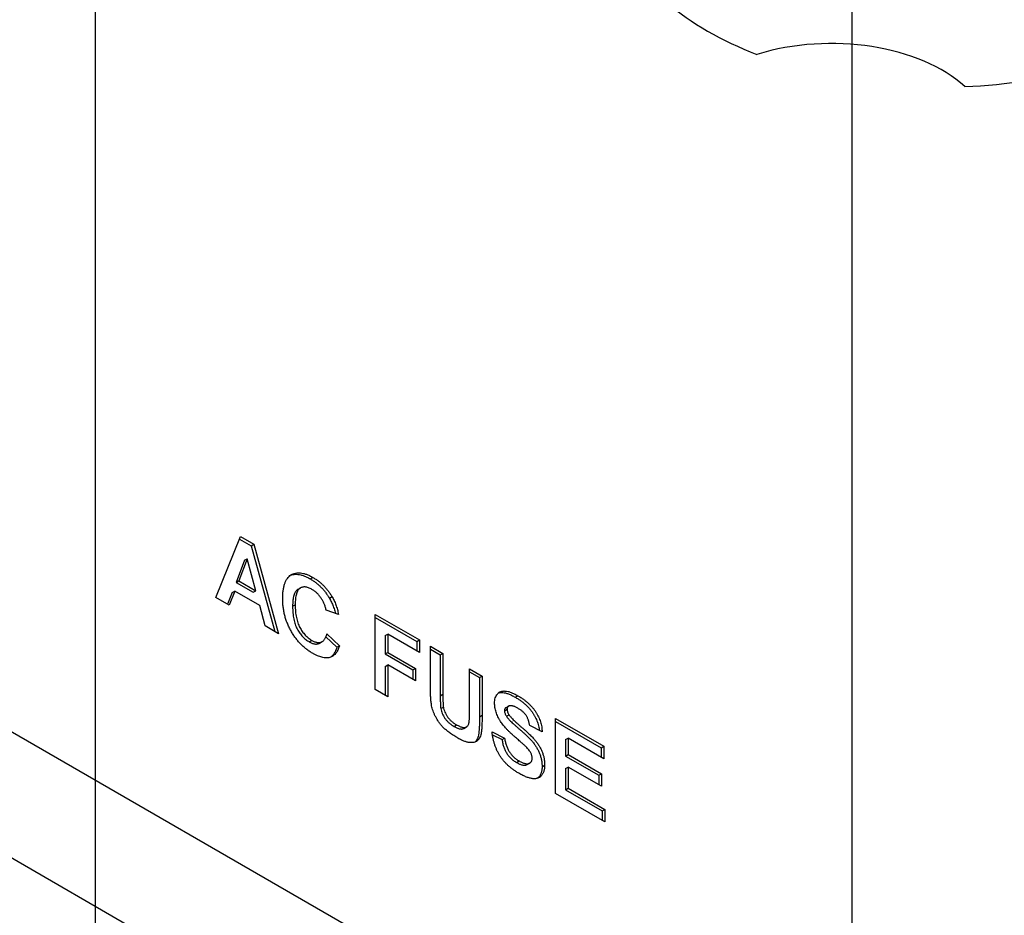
# Model space of a CAD drawing. Header units: millimetres. Extents: x 0 to 3364, y 0 to 2376.
# Tile 22 of 59: x 1667 to 1694, y 514 to 538. Entities that reach past the tile are written whole.
import ezdxf

# ---------------------------------------------------------------- set-up
doc = ezdxf.new("R2010")
doc.units = ezdxf.units.MM
doc.header["$LTSCALE"] = 0.2
doc.layers.add('01_Object Line', color=4, linetype='Continuous')
doc.styles.add('Rainbow-4.0 Style', font='malgunsl.ttf')
doc.dimstyles.new('Rainbow-4.0 Style', dxfattribs={"dimtxt": 3.5, "dimasz": 2.5, "dimexe": 1, "dimexo": 1, "dimgap": 1, "dimtad": 1, "dimdsep": 46, "dimtxsty": 'Rainbow-4.0 Style', "dimcen": 0, "dimclrd": 251, "dimclre": 251, "dimclrt": 7, "dimazin": 3, "dimtp": 0.1, "dimtm": 0.1, "dimtfac": 0.61, "dimtmove": 0, "dimatfit": 3, "dimfxl": 1, "dimlwd": -1, "dimlwe": -1, "dimarcsym": 1})

# ---------------------------------------------------------------- blocks, each defined once
blk = doc.blocks.new('A$C811bb05c')
for p, q in [((435.642, 231.016), (311.409, 302.742)), ((433.171, 229.014), (311.564, 299.223)), ((355.273, 284.276), (355.941, 285.931)), ((355.941, 285.931), (356.301, 285.723)), ((355.914, 285.865), (356.231, 285.682)), ((356.231, 285.682), (356.301, 285.723)), ((356.231, 285.682), (356.875, 283.351)), ((356.301, 285.723), (356.973, 283.294)), ((356.052, 285.288), (355.821, 284.689)), ((356.123, 285.329), (355.891, 284.73)), ((356.052, 285.288), (356.123, 285.329)), ((356.355, 284.462), (356.123, 285.329)), ((355.821, 284.689), (355.891, 284.73)), ((355.821, 284.689), (356.284, 284.421)), ((355.891, 284.73), (356.355, 284.462)), ((357.834, 284.783), (357.904, 284.824)), ((355.714, 284.411), (355.591, 284.092)), ((355.785, 284.451), (355.636, 284.066)), ((355.714, 284.411), (355.785, 284.451)), ((356.463, 284.06), (355.785, 284.451)), ((356.284, 284.421), (356.355, 284.462)), ((357.497, 284.496), (357.568, 284.537)), ((355.636, 284.066), (355.273, 284.276)), ((356.612, 283.503), (356.463, 284.06)), ((357.355, 284.038), (357.426, 284.079)), ((358.355, 284.259), (358.426, 284.3)), ((358.605, 283.818), (358.265, 283.936)), ((359.602, 281.777), (359.602, 283.818)), ((359.602, 283.818), (360.803, 283.124)), ((359.602, 283.736), (360.732, 283.084)), ((356.973, 283.294), (356.612, 283.503)), ((358.287, 283.294), (358.627, 282.967)), ((359.871, 283.241), (359.942, 283.281)), ((360.803, 282.784), (359.942, 283.281)), ((359.942, 283.281), (359.942, 282.784)), ((357.808, 283.071), (357.879, 283.112)), ((358.089, 283.036), (358.159, 283.077)), ((358.261, 283.211), (358.556, 282.926)), ((359.871, 283.241), (359.871, 282.743)), ((360.732, 283.084), (360.803, 283.124)), ((360.732, 283.084), (360.732, 282.825)), ((360.803, 283.124), (360.803, 282.784)), ((358.556, 282.926), (358.627, 282.967)), ((359.871, 282.743), (359.942, 282.784)), ((359.871, 282.743), (360.619, 282.312)), ((359.942, 282.784), (360.69, 282.352)), ((361.098, 281.87), (361.098, 282.954)), ((361.098, 282.954), (361.438, 282.758)), ((361.098, 282.873), (361.367, 282.717)), ((361.367, 282.717), (361.438, 282.758)), ((361.367, 282.717), (361.367, 281.609)), ((361.438, 282.758), (361.438, 281.65)), ((359.871, 282.403), (359.942, 282.444)), ((359.942, 282.444), (359.942, 281.58)), ((360.69, 282.012), (359.942, 282.444)), ((359.871, 282.403), (359.871, 281.621)), ((360.619, 282.312), (360.69, 282.352)), ((360.619, 282.312), (360.619, 282.053)), ((360.69, 282.352), (360.69, 282.012)), ((362.163, 281.208), (362.163, 282.339)), ((362.163, 282.339), (362.503, 282.143)), ((362.163, 282.258), (362.432, 282.102)), ((362.432, 282.102), (362.503, 282.143)), ((362.432, 282.102), (362.432, 281.035)), ((362.503, 282.143), (362.503, 281.075)), ((359.942, 281.58), (359.602, 281.777)), ((361.367, 281.609), (361.438, 281.65)), ((363.402, 281.568), (363.473, 281.609)), ((361.381, 281.26), (361.451, 281.3)), ((363.112, 281.199), (363.183, 281.24)), ((363.146, 281.282), (363.217, 281.323)), ((362.432, 281.035), (362.503, 281.075)), ((363.164, 281.048), (363.235, 281.088)), ((364.497, 278.95), (364.497, 280.992)), ((364.497, 280.992), (365.812, 280.233)), ((364.497, 280.91), (365.741, 280.192)), ((361.74, 280.774), (361.811, 280.815)), ((362.008, 280.721), (362.079, 280.762)), ((362.775, 280.625), (363.115, 280.455)), ((364.134, 280.625), (363.795, 280.795)), ((362.784, 280.544), (363.044, 280.414)), ((363.044, 280.414), (363.115, 280.455)), ((364.766, 280.414), (364.837, 280.455)), ((364.766, 280.414), (364.766, 279.969)), ((365.812, 279.892), (364.837, 280.455)), ((364.837, 280.455), (364.837, 280.01)), ((365.741, 280.192), (365.812, 280.233)), ((365.741, 280.192), (365.741, 279.933)), ((365.812, 280.233), (365.812, 279.892)), ((363.438, 279.794), (363.508, 279.835)), ((363.724, 279.736), (363.795, 279.777)), ((364.766, 279.969), (364.837, 280.01)), ((364.766, 279.969), (365.673, 279.446)), ((364.837, 280.01), (365.744, 279.487)), ((364.132, 279.679), (364.202, 279.72)), ((364.766, 279.629), (364.837, 279.67)), ((364.766, 279.629), (364.766, 279.053)), ((365.744, 279.147), (364.837, 279.67)), ((364.837, 279.67), (364.837, 279.094)), ((365.673, 279.446), (365.744, 279.487)), ((365.673, 279.446), (365.673, 279.187)), ((365.744, 279.487), (365.744, 279.147)), ((364.766, 279.053), (364.837, 279.094)), ((364.766, 279.053), (365.764, 278.478)), ((364.837, 279.094), (365.834, 278.518)), ((365.834, 278.178), (364.497, 278.95)), ((365.764, 278.478), (365.834, 278.518)), ((365.764, 278.478), (365.764, 278.219)), ((365.834, 278.518), (365.834, 278.178))]:
    blk.add_line(p, q)
for centre, major_axis, start_param, end_param in [((374.992, 303.346), (-9, 0), 0.592528, 0.978268), ((371.987, 296.872), (-4.259, 0), 3.694294, 5.206885), ((374.992, 303.346), (-9, 0), 1.639726, 2.025466)]:
    blk.add_ellipse(centre, major_axis=major_axis, ratio=0.57735, start_param=start_param, end_param=end_param)
for points, knots in [([(357.086, 284.245), (357.087, 284.285), (357.088, 284.363), (357.099, 284.471), (357.116, 284.57), (357.141, 284.656), (357.172, 284.732), (357.211, 284.796), (357.257, 284.85), (357.31, 284.892), (357.369, 284.922), (357.432, 284.943), (357.5, 284.951), (357.572, 284.948), (357.649, 284.934), (357.73, 284.909), (357.816, 284.872), (357.875, 284.84), (357.904, 284.824)], [0, 0, 0, 0, 0.075791, 0.147853, 0.216063, 0.281514, 0.344147, 0.40504, 0.464872, 0.524079, 0.582725, 0.640362, 0.697329, 0.754684, 0.813113, 0.873015, 0.935195, 1, 1, 1, 1]), ([(357.292, 284.877), (357.295, 284.878), (357.317, 284.887), (357.361, 284.902), (357.429, 284.91), (357.501, 284.908), (357.578, 284.893), (357.66, 284.868), (357.745, 284.832), (357.804, 284.799), (357.834, 284.783)], [0.5759413, 0.5759413, 0.5759413, 0.5759413, 0.582725, 0.6403617, 0.6973288, 0.7546842, 0.8131131, 0.8730146, 0.9351954, 1, 1, 1, 1]), ([(357.834, 284.783), (357.86, 284.767), (357.911, 284.736), (357.986, 284.683), (358.057, 284.624), (358.125, 284.561), (358.188, 284.493), (358.248, 284.42), (358.304, 284.342), (358.338, 284.287), (358.355, 284.259)], [0, 0, 0, 0, 0.137314, 0.269222, 0.396222, 0.51914, 0.640112, 0.759624, 0.878992, 1, 1, 1, 1]), ([(357.904, 284.824), (357.931, 284.808), (357.982, 284.777), (358.057, 284.724), (358.128, 284.665), (358.195, 284.602), (358.259, 284.534), (358.319, 284.46), (358.375, 284.383), (358.409, 284.327), (358.426, 284.3)], [0, 0, 0, 0, 0.137314, 0.269222, 0.396222, 0.51914, 0.640112, 0.759624, 0.878992, 1, 1, 1, 1]), ([(357.497, 284.496), (357.492, 284.493), (357.476, 284.482), (357.451, 284.46), (357.425, 284.425), (357.403, 284.381), (357.386, 284.329), (357.372, 284.269), (357.362, 284.2), (357.357, 284.122), (357.356, 284.067), (357.355, 284.038)], [0.4079726, 0.4079726, 0.4079726, 0.4079726, 0.4349208, 0.4912567, 0.5503905, 0.6127624, 0.67972, 0.7510745, 0.8281288, 0.9112525, 1, 1, 1, 1]), ([(357.881, 284.497), (357.864, 284.507), (357.832, 284.525), (357.785, 284.543), (357.74, 284.558), (357.697, 284.564), (357.657, 284.565), (357.619, 284.558), (357.584, 284.546), (357.551, 284.527), (357.521, 284.501), (357.495, 284.466), (357.474, 284.422), (357.456, 284.37), (357.443, 284.31), (357.433, 284.241), (357.427, 284.163), (357.426, 284.107), (357.426, 284.079)], [0, 0, 0, 0, 0.058637, 0.114442, 0.169048, 0.221995, 0.274768, 0.326889, 0.380477, 0.434921, 0.491257, 0.55039, 0.612762, 0.67972, 0.751074, 0.828129, 0.911253, 1, 1, 1, 1]), ([(358.265, 283.936), (358.262, 283.95), (358.256, 283.979), (358.244, 284.022), (358.231, 284.064), (358.215, 284.105), (358.198, 284.146), (358.177, 284.186), (358.154, 284.225), (358.13, 284.263), (358.104, 284.299), (358.076, 284.334), (358.047, 284.367), (358.016, 284.397), (357.984, 284.426), (357.951, 284.451), (357.916, 284.476), (357.893, 284.49), (357.881, 284.497)], [0, 0, 0, 0, 0.065702, 0.129415, 0.191523, 0.252186, 0.31235, 0.372124, 0.433096, 0.493819, 0.554747, 0.61575, 0.676633, 0.738217, 0.801142, 0.865493, 0.931257, 1, 1, 1, 1]), ([(357.892, 282.763), (357.864, 282.781), (357.807, 282.815), (357.725, 282.876), (357.646, 282.943), (357.571, 283.015), (357.5, 283.095), (357.433, 283.18), (357.37, 283.272), (357.312, 283.37), (357.258, 283.472), (357.212, 283.576), (357.173, 283.683), (357.141, 283.792), (357.116, 283.903), (357.099, 284.016), (357.088, 284.131), (357.087, 284.206), (357.086, 284.245)], [0, 0, 0, 0, 0.064066, 0.126019, 0.185825, 0.244304, 0.302279, 0.360196, 0.418835, 0.478842, 0.539358, 0.600002, 0.661055, 0.723669, 0.788261, 0.855679, 0.925932, 1, 1, 1, 1]), ([(357.426, 284.079), (357.426, 284.048), (357.427, 283.988), (357.433, 283.9), (357.443, 283.816), (357.456, 283.736), (357.474, 283.661), (357.495, 283.59), (357.521, 283.524), (357.551, 283.463), (357.583, 283.406), (357.619, 283.352), (357.656, 283.303), (357.696, 283.257), (357.738, 283.215), (357.783, 283.176), (357.83, 283.141), (357.862, 283.122), (357.879, 283.112)], [0, 0, 0, 0, 0.092201, 0.177656, 0.256733, 0.330177, 0.398063, 0.460995, 0.519731, 0.575527, 0.629114, 0.681254, 0.732498, 0.783792, 0.835623, 0.888379, 0.943008, 1, 1, 1, 1]), ([(358.355, 284.259), (358.365, 284.242), (358.385, 284.207), (358.412, 284.153), (358.437, 284.097), (358.46, 284.037), (358.481, 283.976), (358.501, 283.912), (358.512, 283.869), (358.517, 283.848)], [0, 0, 0, 0, 0.1106616, 0.2239226, 0.3403672, 0.4613669, 0.5879133, 0.7193097, 0.85249, 0.85249, 0.85249, 0.85249]), ([(358.426, 284.3), (358.436, 284.283), (358.456, 284.248), (358.482, 284.194), (358.508, 284.137), (358.531, 284.078), (358.552, 284.017), (358.572, 283.952), (358.589, 283.886), (358.599, 283.841), (358.605, 283.818)], [0, 0, 0, 0, 0.110662, 0.223923, 0.340367, 0.461367, 0.587913, 0.71931, 0.855956, 1, 1, 1, 1]), ([(357.355, 284.038), (357.356, 284.007), (357.357, 283.947), (357.362, 283.859), (357.372, 283.775), (357.386, 283.695), (357.403, 283.62), (357.425, 283.55), (357.45, 283.484), (357.48, 283.422), (357.513, 283.365), (357.548, 283.312), (357.585, 283.262), (357.625, 283.216), (357.668, 283.174), (357.712, 283.135), (357.759, 283.1), (357.791, 283.081), (357.808, 283.071)], [0, 0, 0, 0, 0.092201, 0.177656, 0.256733, 0.330177, 0.398063, 0.460995, 0.519731, 0.575527, 0.629114, 0.681254, 0.732498, 0.783792, 0.835623, 0.888379, 0.943008, 1, 1, 1, 1]), ([(357.879, 283.112), (357.891, 283.105), (357.915, 283.092), (357.95, 283.076), (357.984, 283.065), (358.017, 283.057), (358.048, 283.052), (358.078, 283.053), (358.107, 283.057), (358.134, 283.065), (358.16, 283.077), (358.184, 283.094), (358.206, 283.116), (358.226, 283.142), (358.245, 283.173), (358.261, 283.209), (358.276, 283.249), (358.283, 283.279), (358.287, 283.294)], [0, 0, 0, 0, 0.061261, 0.120461, 0.178741, 0.235724, 0.291792, 0.348406, 0.404979, 0.462271, 0.52076, 0.580529, 0.642578, 0.707405, 0.77492, 0.84633, 0.921134, 1, 1, 1, 1]), ([(357.808, 283.071), (357.82, 283.064), (357.844, 283.051), (357.879, 283.035), (357.913, 283.024), (357.946, 283.016), (357.978, 283.012), (358.007, 283.012), (358.036, 283.016), (358.064, 283.024), (358.081, 283.032), (358.089, 283.036)], [0, 0, 0, 0, 0.0612611, 0.1204609, 0.1787406, 0.2357241, 0.2917922, 0.3484056, 0.4049785, 0.4622711, 0.5197137, 0.5197137, 0.5197137, 0.5197137]), ([(358.627, 282.967), (358.62, 282.946), (358.607, 282.903), (358.582, 282.845), (358.554, 282.795), (358.523, 282.75), (358.487, 282.714), (358.449, 282.684), (358.408, 282.661), (358.363, 282.646), (358.315, 282.637), (358.263, 282.635), (358.209, 282.64), (358.152, 282.652), (358.091, 282.669), (358.028, 282.694), (357.961, 282.725), (357.916, 282.75), (357.892, 282.763)], [0, 0, 0, 0, 0.070415, 0.137895, 0.202903, 0.265168, 0.325675, 0.384566, 0.442764, 0.500294, 0.557901, 0.61591, 0.675133, 0.73552, 0.798252, 0.862854, 0.929784, 1, 1, 1, 1]), ([(358.556, 282.926), (358.55, 282.905), (358.536, 282.862), (358.511, 282.804), (358.483, 282.754), (358.452, 282.709), (358.422, 282.679), (358.403, 282.663), (358.397, 282.658)], [0, 0, 0, 0, 0.070415, 0.1378948, 0.2029029, 0.2651676, 0.3256747, 0.3554625, 0.3554625, 0.3554625, 0.3554625]), ([(361.132, 281.334), (361.129, 281.351), (361.123, 281.387), (361.117, 281.442), (361.11, 281.503), (361.106, 281.567), (361.102, 281.636), (361.099, 281.71), (361.098, 281.789), (361.098, 281.842), (361.098, 281.87)], [0, 0, 0, 0, 0.091009, 0.191694, 0.301428, 0.421825, 0.551546, 0.69059, 0.840572, 1, 1, 1, 1]), ([(361.438, 281.65), (361.438, 281.629), (361.438, 281.589), (361.438, 281.532), (361.439, 281.48), (361.441, 281.433), (361.442, 281.392), (361.445, 281.357), (361.448, 281.327), (361.45, 281.309), (361.451, 281.3)], [0, 0, 0, 0, 0.183825, 0.350939, 0.501381, 0.63401, 0.751139, 0.850563, 0.933476, 1, 1, 1, 1]), ([(362.843, 281.409), (362.843, 281.434), (362.845, 281.483), (362.86, 281.549), (362.884, 281.607), (362.911, 281.648), (362.937, 281.676), (362.958, 281.695), (362.982, 281.71), (363.009, 281.721), (363.036, 281.73), (363.067, 281.735), (363.099, 281.737), (363.145, 281.735), (363.208, 281.725), (363.29, 281.699), (363.379, 281.661), (363.441, 281.627), (363.473, 281.609)], [0, 0, 0, 0, 0.073758, 0.146314, 0.219931, 0.295355, 0.333985, 0.372228, 0.410559, 0.449522, 0.48845, 0.5285, 0.569766, 0.611707, 0.699547, 0.793005, 0.892708, 1, 1, 1, 1]), ([(362.943, 281.681), (362.951, 281.684), (362.968, 281.689), (362.996, 281.694), (363.028, 281.696), (363.074, 281.694), (363.137, 281.684), (363.219, 281.658), (363.308, 281.62), (363.37, 281.586), (363.402, 281.568)], [0.4572243, 0.4572243, 0.4572243, 0.4572243, 0.4884501, 0.5285, 0.5697661, 0.6117074, 0.6995468, 0.7930053, 0.8927083, 1, 1, 1, 1]), ([(361.367, 281.609), (361.367, 281.588), (361.367, 281.548), (361.367, 281.491), (361.368, 281.439), (361.37, 281.392), (361.372, 281.351), (361.374, 281.316), (361.377, 281.286), (361.379, 281.268), (361.381, 281.26)], [0, 0, 0, 0, 0.183825, 0.350939, 0.501381, 0.63401, 0.751139, 0.850563, 0.933476, 1, 1, 1, 1]), ([(363.006, 280.908), (362.993, 280.929), (362.967, 280.972), (362.934, 281.036), (362.906, 281.1), (362.883, 281.164), (362.865, 281.226), (362.852, 281.288), (362.844, 281.35), (362.843, 281.389), (362.843, 281.409)], [0, 0, 0, 0, 0.133054, 0.260864, 0.384835, 0.506941, 0.627504, 0.749214, 0.872651, 1, 1, 1, 1]), ([(363.402, 281.568), (363.428, 281.553), (363.479, 281.523), (363.553, 281.472), (363.622, 281.42), (363.686, 281.365), (363.745, 281.307), (363.799, 281.248), (363.848, 281.187), (363.892, 281.123), (363.93, 281.058), (363.964, 280.992), (363.993, 280.925), (364.018, 280.858), (364.037, 280.79), (364.05, 280.725), (364.056, 280.683), (364.058, 280.663)], [0, 0, 0, 0, 0.0828203, 0.1610836, 0.2343495, 0.303453, 0.3685543, 0.4308065, 0.4901595, 0.5478911, 0.6040746, 0.6591292, 0.7139484, 0.7683307, 0.8235946, 0.8804083, 0.9306335, 0.9306335, 0.9306335, 0.9306335]), ([(363.473, 281.609), (363.499, 281.594), (363.55, 281.563), (363.624, 281.513), (363.693, 281.46), (363.757, 281.406), (363.816, 281.348), (363.87, 281.289), (363.919, 281.228), (363.962, 281.164), (364.001, 281.099), (364.035, 281.032), (364.064, 280.966), (364.088, 280.898), (364.108, 280.831), (364.122, 280.762), (364.131, 280.693), (364.133, 280.648), (364.134, 280.625)], [0, 0, 0, 0, 0.08282, 0.161084, 0.23435, 0.303453, 0.368554, 0.430806, 0.490159, 0.547891, 0.604075, 0.659129, 0.713948, 0.768331, 0.823595, 0.880408, 0.93902, 1, 1, 1, 1]), ([(361.821, 280.469), (361.801, 280.481), (361.761, 280.505), (361.704, 280.54), (361.65, 280.577), (361.6, 280.613), (361.554, 280.649), (361.512, 280.684), (361.474, 280.72), (361.428, 280.767), (361.377, 280.827), (361.322, 280.9), (361.273, 280.975), (361.232, 281.05), (361.197, 281.124), (361.169, 281.197), (361.146, 281.267), (361.137, 281.312), (361.132, 281.334)], [0, 0, 0, 0, 0.070538, 0.136643, 0.19843, 0.255974, 0.309795, 0.359633, 0.405792, 0.448643, 0.528319, 0.60374, 0.675825, 0.745624, 0.812974, 0.877093, 0.939514, 1, 1, 1, 1]), ([(361.381, 281.26), (361.385, 281.237), (361.394, 281.192), (361.42, 281.123), (361.453, 281.056), (361.487, 281.002), (361.518, 280.96), (361.544, 280.93), (361.571, 280.901), (361.601, 280.873), (361.633, 280.846), (361.667, 280.821), (361.703, 280.797), (361.727, 280.782), (361.74, 280.774)], [0, 0, 0, 0, 0.114743, 0.225944, 0.336553, 0.451505, 0.51108, 0.572546, 0.635866, 0.701908, 0.770586, 0.84345, 0.919606, 1, 1, 1, 1]), ([(361.451, 281.3), (361.456, 281.278), (361.465, 281.233), (361.49, 281.164), (361.524, 281.097), (361.558, 281.043), (361.588, 281.001), (361.614, 280.971), (361.642, 280.942), (361.672, 280.914), (361.704, 280.887), (361.738, 280.862), (361.773, 280.837), (361.798, 280.823), (361.811, 280.815)], [0, 0, 0, 0, 0.114743, 0.225944, 0.336553, 0.451505, 0.51108, 0.572546, 0.635866, 0.701908, 0.770586, 0.84345, 0.919606, 1, 1, 1, 1]), ([(361.811, 280.815), (361.823, 280.808), (361.848, 280.794), (361.884, 280.777), (361.918, 280.763), (361.949, 280.753), (361.978, 280.746), (362.004, 280.743), (362.028, 280.744), (362.056, 280.75), (362.086, 280.764), (362.115, 280.79), (362.136, 280.825), (362.146, 280.862), (362.151, 280.897), (362.154, 280.928), (362.157, 280.963), (362.159, 281.003), (362.161, 281.048), (362.162, 281.097), (362.162, 281.151), (362.163, 281.188), (362.163, 281.208)], [0, 0, 0, 0, 0.051844, 0.100939, 0.146542, 0.189742, 0.23028, 0.268596, 0.305093, 0.339964, 0.406555, 0.469136, 0.529867, 0.591102, 0.62463, 0.66326, 0.707095, 0.755676, 0.808993, 0.867552, 0.93138, 1, 1, 1, 1]), ([(363.146, 281.282), (363.145, 281.282), (363.137, 281.277), (363.125, 281.263), (363.114, 281.235), (363.113, 281.211), (363.112, 281.199)], [0.2211521, 0.2211521, 0.2211521, 0.2211521, 0.2594643, 0.5025018, 0.7448853, 1, 1, 1, 1]), ([(363.112, 281.199), (363.112, 281.187), (363.114, 281.164), (363.124, 281.125), (363.141, 281.086), (363.156, 281.061), (363.164, 281.048)], [0, 0, 0, 0, 0.246345, 0.485261, 0.731951, 1, 1, 1, 1]), ([(363.238, 281.332), (363.23, 281.329), (363.213, 281.323), (363.195, 281.303), (363.185, 281.275), (363.183, 281.252), (363.183, 281.24)], [0, 0, 0, 0, 0.259464, 0.502502, 0.744885, 1, 1, 1, 1]), ([(363.183, 281.24), (363.183, 281.228), (363.184, 281.205), (363.195, 281.166), (363.212, 281.127), (363.227, 281.102), (363.235, 281.088)], [0, 0, 0, 0, 0.246345, 0.485261, 0.731951, 1, 1, 1, 1]), ([(363.477, 281.266), (363.464, 281.273), (363.44, 281.287), (363.405, 281.304), (363.372, 281.317), (363.341, 281.327), (363.312, 281.334), (363.286, 281.337), (363.261, 281.336), (363.246, 281.333), (363.238, 281.332)], [0, 0, 0, 0, 0.148335, 0.288592, 0.421401, 0.547152, 0.666859, 0.782766, 0.892668, 1, 1, 1, 1]), ([(363.795, 280.795), (363.793, 280.809), (363.789, 280.835), (363.78, 280.874), (363.771, 280.911), (363.76, 280.947), (363.747, 280.98), (363.732, 281.013), (363.716, 281.043), (363.698, 281.072), (363.679, 281.099), (363.656, 281.125), (363.632, 281.151), (363.606, 281.176), (363.577, 281.2), (363.545, 281.223), (363.512, 281.245), (363.489, 281.259), (363.477, 281.266)], [0, 0, 0, 0, 0.071942, 0.140207, 0.204905, 0.264912, 0.322857, 0.378531, 0.431843, 0.484049, 0.536898, 0.59195, 0.649895, 0.711385, 0.777189, 0.846914, 0.920798, 1, 1, 1, 1]), ([(362.503, 281.075), (362.503, 281.046), (362.503, 280.989), (362.501, 280.909), (362.498, 280.836), (362.496, 280.769), (362.492, 280.71), (362.487, 280.658), (362.481, 280.614), (362.472, 280.565), (362.458, 280.512), (362.434, 280.458), (362.405, 280.414), (362.368, 280.379), (362.326, 280.354), (362.277, 280.338), (362.221, 280.332), (362.17, 280.333), (362.126, 280.34), (362.09, 280.348), (362.051, 280.36), (362.01, 280.375), (361.966, 280.393), (361.92, 280.415), (361.871, 280.44), (361.838, 280.459), (361.821, 280.469)], [0, 0, 0, 0, 0.058982, 0.113333, 0.163067, 0.208721, 0.249811, 0.286329, 0.318613, 0.346676, 0.397089, 0.445109, 0.491815, 0.537636, 0.583978, 0.631445, 0.68132, 0.733845, 0.76149, 0.790601, 0.821199, 0.85339, 0.887296, 0.923217, 0.960675, 1, 1, 1, 1]), ([(362.432, 281.035), (362.432, 281.005), (362.432, 280.949), (362.431, 280.868), (362.428, 280.795), (362.425, 280.728), (362.421, 280.669), (362.416, 280.618), (362.41, 280.573), (362.402, 280.524), (362.387, 280.471), (362.364, 280.417), (362.336, 280.377), (362.316, 280.356), (362.307, 280.349)], [0, 0, 0, 0, 0.0589823, 0.1133328, 0.163067, 0.2087208, 0.2498111, 0.2863292, 0.318613, 0.3466762, 0.3970894, 0.4451089, 0.4918155, 0.5251136, 0.5251136, 0.5251136, 0.5251136]), ([(363.41, 280.474), (363.387, 280.494), (363.342, 280.533), (363.278, 280.593), (363.219, 280.65), (363.166, 280.705), (363.118, 280.758), (363.076, 280.809), (363.038, 280.859), (363.016, 280.892), (363.006, 280.908)], [0, 0, 0, 0, 0.161735, 0.312041, 0.452204, 0.58122, 0.699855, 0.809224, 0.908455, 1, 1, 1, 1]), ([(363.164, 281.048), (363.171, 281.038), (363.185, 281.018), (363.211, 280.987), (363.243, 280.952), (363.28, 280.914), (363.324, 280.872), (363.373, 280.826), (363.429, 280.777), (363.489, 280.725), (363.549, 280.673), (363.607, 280.622), (363.661, 280.573), (363.711, 280.526), (363.757, 280.481), (363.798, 280.439), (363.835, 280.399), (363.879, 280.349), (363.928, 280.287), (363.979, 280.208), (364.025, 280.127), (364.057, 280.056), (364.079, 279.999), (364.093, 279.955), (364.105, 279.911), (364.115, 279.866), (364.122, 279.82), (364.128, 279.773), (364.131, 279.726), (364.132, 279.695), (364.132, 279.679)], [0, 0, 0, 0, 0.018281, 0.040851, 0.06742, 0.098236, 0.13339, 0.172761, 0.216898, 0.265232, 0.314356, 0.360395, 0.4033, 0.443173, 0.480216, 0.513952, 0.544926, 0.573058, 0.625371, 0.67606, 0.726118, 0.776675, 0.802168, 0.82813, 0.85447, 0.881844, 0.909815, 0.938613, 0.968808, 1, 1, 1, 1]), ([(363.235, 281.088), (363.241, 281.079), (363.256, 281.059), (363.282, 281.028), (363.313, 280.993), (363.351, 280.954), (363.395, 280.913), (363.444, 280.867), (363.499, 280.818), (363.559, 280.766), (363.62, 280.714), (363.678, 280.663), (363.732, 280.614), (363.782, 280.566), (363.827, 280.522), (363.869, 280.48), (363.906, 280.44), (363.949, 280.39), (363.999, 280.328), (364.05, 280.249), (364.096, 280.168), (364.128, 280.097), (364.15, 280.04), (364.164, 279.996), (364.176, 279.952), (364.186, 279.906), (364.193, 279.861), (364.199, 279.814), (364.202, 279.767), (364.202, 279.736), (364.202, 279.72)], [0, 0, 0, 0, 0.018281, 0.040851, 0.06742, 0.098236, 0.13339, 0.172761, 0.216898, 0.265232, 0.314356, 0.360395, 0.4033, 0.443173, 0.480216, 0.513952, 0.544926, 0.573058, 0.625371, 0.67606, 0.726118, 0.776675, 0.802168, 0.82813, 0.85447, 0.881844, 0.909815, 0.938613, 0.968808, 1, 1, 1, 1]), ([(361.74, 280.774), (361.753, 280.767), (361.778, 280.754), (361.814, 280.736), (361.847, 280.722), (361.878, 280.712), (361.907, 280.705), (361.934, 280.702), (361.957, 280.703), (361.983, 280.708), (361.999, 280.715), (362.008, 280.721)], [0, 0, 0, 0, 0.0518438, 0.1009388, 0.1465423, 0.1897421, 0.2302802, 0.2685962, 0.3050932, 0.3399642, 0.3927333, 0.3927333, 0.3927333, 0.3927333]), ([(363.499, 279.5), (363.472, 279.516), (363.42, 279.548), (363.344, 279.6), (363.272, 279.655), (363.206, 279.713), (363.144, 279.774), (363.087, 279.838), (363.035, 279.905), (362.987, 279.975), (362.945, 280.048), (362.906, 280.123), (362.873, 280.201), (362.844, 280.281), (362.82, 280.364), (362.8, 280.449), (362.784, 280.537), (362.778, 280.595), (362.775, 280.625)], [0, 0, 0, 0, 0.076122, 0.148212, 0.216241, 0.280668, 0.34231, 0.401421, 0.458656, 0.514793, 0.570722, 0.626653, 0.683482, 0.741844, 0.802144, 0.865151, 0.930811, 1, 1, 1, 1]), ([(363.044, 280.414), (363.047, 280.396), (363.052, 280.361), (363.064, 280.309), (363.076, 280.259), (363.092, 280.212), (363.109, 280.166), (363.128, 280.122), (363.149, 280.081), (363.173, 280.041), (363.199, 280.004), (363.227, 279.969), (363.257, 279.935), (363.289, 279.903), (363.323, 279.873), (363.359, 279.845), (363.398, 279.818), (363.424, 279.802), (363.438, 279.794)], [0, 0, 0, 0, 0.075285, 0.146236, 0.213456, 0.277502, 0.33853, 0.397652, 0.454745, 0.510362, 0.565639, 0.622097, 0.67924, 0.738115, 0.799044, 0.863264, 0.929939, 1, 1, 1, 1]), ([(363.115, 280.455), (363.117, 280.437), (363.123, 280.402), (363.134, 280.35), (363.147, 280.3), (363.163, 280.252), (363.179, 280.207), (363.199, 280.163), (363.22, 280.121), (363.244, 280.082), (363.27, 280.045), (363.298, 280.01), (363.328, 279.976), (363.36, 279.944), (363.394, 279.914), (363.43, 279.886), (363.469, 279.859), (363.495, 279.843), (363.508, 279.835)], [0, 0, 0, 0, 0.075285, 0.146236, 0.213456, 0.277502, 0.33853, 0.397652, 0.454745, 0.510362, 0.565639, 0.622097, 0.67924, 0.738115, 0.799044, 0.863264, 0.929939, 1, 1, 1, 1]), ([(363.697, 280.22), (363.691, 280.226), (363.677, 280.239), (363.654, 280.26), (363.625, 280.286), (363.592, 280.316), (363.554, 280.349), (363.51, 280.388), (363.462, 280.429), (363.428, 280.459), (363.41, 280.474)], [0, 0, 0, 0, 0.065228, 0.145969, 0.245215, 0.361498, 0.495676, 0.646055, 0.814352, 1, 1, 1, 1]), ([(363.863, 279.912), (363.862, 279.924), (363.862, 279.947), (363.854, 279.984), (363.843, 280.021), (363.826, 280.058), (363.803, 280.096), (363.774, 280.136), (363.738, 280.178), (363.711, 280.205), (363.697, 280.22)], [0, 0, 0, 0, 0.113119, 0.2213, 0.325895, 0.431605, 0.54614, 0.677623, 0.828428, 1, 1, 1, 1]), ([(363.438, 279.794), (363.452, 279.786), (363.479, 279.771), (363.519, 279.752), (363.557, 279.737), (363.591, 279.726), (363.623, 279.719), (363.652, 279.717), (363.679, 279.719), (363.703, 279.725), (363.717, 279.732), (363.724, 279.736), (363.724, 279.736)], [0, 0, 0, 0, 0.0886112, 0.1723534, 0.2507588, 0.3243492, 0.3939279, 0.4600367, 0.5228485, 0.5836904, 0.6422364, 0.6449598, 0.6449598, 0.6449598, 0.6449598]), ([(363.508, 279.835), (363.523, 279.827), (363.55, 279.812), (363.59, 279.793), (363.627, 279.777), (363.662, 279.767), (363.694, 279.76), (363.723, 279.758), (363.75, 279.76), (363.773, 279.766), (363.794, 279.775), (363.812, 279.788), (363.828, 279.802), (363.841, 279.819), (363.851, 279.838), (363.857, 279.861), (363.862, 279.885), (363.862, 279.903), (363.863, 279.912)], [0, 0, 0, 0, 0.088611, 0.172353, 0.250759, 0.324349, 0.393928, 0.460037, 0.522848, 0.58369, 0.642236, 0.697606, 0.750761, 0.801402, 0.851621, 0.900196, 0.949716, 1, 1, 1, 1]), ([(364.202, 279.72), (364.202, 279.706), (364.202, 279.678), (364.198, 279.637), (364.191, 279.599), (364.182, 279.563), (364.17, 279.53), (364.156, 279.498), (364.139, 279.469), (364.119, 279.442), (364.097, 279.418), (364.073, 279.398), (364.046, 279.38), (364.017, 279.368), (363.987, 279.358), (363.954, 279.353), (363.918, 279.351), (363.881, 279.353), (363.842, 279.359), (363.8, 279.368), (363.755, 279.381), (363.709, 279.397), (363.66, 279.417), (363.608, 279.441), (363.554, 279.469), (363.518, 279.49), (363.499, 279.5)], [0, 0, 0, 0, 0.037524, 0.074519, 0.111158, 0.147709, 0.184737, 0.222181, 0.259833, 0.298539, 0.337199, 0.375653, 0.413687, 0.45179, 0.490635, 0.529785, 0.569677, 0.610518, 0.6525, 0.696246, 0.741804, 0.789396, 0.838723, 0.890254, 0.944098, 1, 1, 1, 1]), ([(364.132, 279.679), (364.131, 279.665), (364.131, 279.637), (364.127, 279.596), (364.121, 279.558), (364.111, 279.522), (364.099, 279.489), (364.085, 279.457), (364.068, 279.428), (364.048, 279.401), (364.03, 279.381), (364.019, 279.371), (364.015, 279.368)], [0, 0, 0, 0, 0.0375238, 0.0745185, 0.1111581, 0.1477088, 0.1847374, 0.2221811, 0.259833, 0.2985387, 0.3371991, 0.3541066, 0.3541066, 0.3541066, 0.3541066])]:
    blk.add_open_spline(points, degree=3, knots=knots)

msp = doc.modelspace()

# ---------------------------------------------------------------- block references
at = {"layer": '01_Object Line'}
msp.add_blockref('A$C811bb05c', (1317.491, 238.055), dxfattribs=at)

# ---------------------------------------------------------------- leaders
at = {"annotation_type": 0, "has_hookline": 1, "hookline_direction": 0}
for points, text_width in [([(1644.975, 578.956), (1644.975, 97.555), (1841.432, 96.555)], 441.723), ([(1669.481, 550.84), (1669.481, 157.772), (1839.3, 156.772)], 332.529), ([(1690.037, 540.367), (1690.037, 210.049), (1836.846, 209.049)], 235.656)]:
    msp.add_leader(points, dimstyle='Rainbow-4.0 Style', override={"dimscale": 5, "dimclrd": 1, "dimldrblk": 'DotSmall'}, dxfattribs=dict(at, text_width=text_width))

doc.saveas('drawing.dxf')
